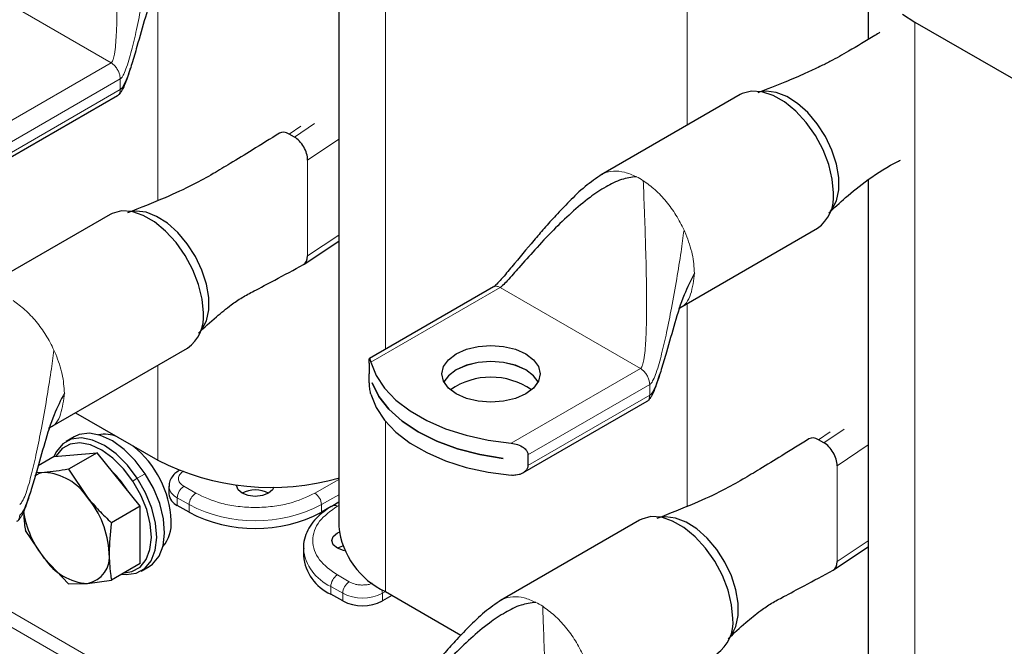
# Model space of a CAD drawing. Header units: millimetres. Extents: x 5 to 418, y 2 to 292.
# Tile 14 of 23: x 233 to 261, y 81 to 99. Entities that reach past the tile are written whole.
import ezdxf

# ---------------------------------------------------------------- set-up
doc = ezdxf.new("R2010")
doc.units = ezdxf.units.MM

msp = doc.modelspace()

# ---------------------------------------------------------------- linework, layer by layer
at = {"color": 7, "linetype": 'Continuous', "lineweight": 18}
for p, q in [((243.5169, 107.6943), (243.5169, 89.6632)), ((252.1153, 102.7305), (252.1153, 96.0506)), ((235.701, 97.8262), (231.7035, 100.1339)), ((237.0304, 99.6784), (237.0304, 93.8983)), ((258.6019, 98.9859), (258.6019, 74.0542)), ((235.701, 97.8262), (232.015, 95.6983)), ((232.4924, 95.3642), (235.965, 97.369)), ((235.965, 97.369), (235.95, 97.4791)), ((235.965, 97.0641), (235.965, 97.369)), ((235.965, 97.0641), (232.4924, 95.0594)), ((240.7733, 95.7978), (241.1039, 96.0195)), ((240.9242, 95.7107), (241.5022, 96.0984)), ((241.3013, 95.0561), (242.1891, 95.6516)), ((241.3013, 92.3254), (241.3013, 95.0561)), ((241.3013, 92.3254), (242.1891, 92.9209)), ((252.0257, 93.0614), (252.0774, 92.944)), ((243.1025, 89.2977), (246.7885, 91.4256)), ((250.786, 89.1178), (246.7885, 91.4256)), ((252.1153, 90.9701), (252.1153, 85.1899)), ((234.0746, 89.6442), (234.1263, 89.5268)), ((237.0304, 89.2075), (237.0304, 86.5072)), ((250.786, 89.1178), (247.1, 86.99)), ((247.5773, 86.6559), (251.05, 88.6606)), ((251.05, 88.6606), (251.0349, 88.7707)), ((251.05, 88.3558), (251.05, 88.6606)), ((251.05, 88.3558), (247.5773, 86.351)), ((243.5169, 87.614), (243.5169, 82.7626)), ((255.8583, 87.0895), (256.1889, 87.3112)), ((256.0091, 87.0024), (256.5871, 87.39)), ((256.3863, 86.3478), (257.2741, 86.9432)), ((236.6758, 86.121), (236.4495, 85.9903)), ((256.3863, 83.6171), (256.3863, 86.3478)), ((236.3263, 85.907), (236.4495, 85.9903)), ((242.1891, 85.9583), (241.5087, 85.5655)), ((238.1146, 85.5655), (237.7752, 85.7615)), ((237.5867, 85.4349), (237.9261, 85.2389)), ((237.5867, 85.2171), (237.5867, 85.4349)), ((241.6973, 85.2389), (242.1891, 85.5229)), ((237.9261, 85.2389), (237.9261, 85.0212)), ((241.6973, 85.0212), (241.6973, 85.2389)), ((242.1499, 85.1954), (242.1891, 85.2181)), ((256.3863, 83.6171), (257.2741, 84.2125)), ((240.7812, 77.6129), (230.7045, 83.4301)), ((240.4041, 77.3952), (230.3274, 83.2123)), ((242.4893, 83.0401), (242.1499, 83.2361)), ((241.9613, 82.9095), (242.3007, 82.7135)), ((241.9613, 82.6917), (241.9613, 82.9095)), ((243.4321, 82.7135), (243.517, 82.7625)), ((242.3007, 82.7135), (242.3007, 82.4958)), ((243.4321, 82.4958), (243.4321, 82.7135))]:
    msp.add_line(p, q, dxfattribs=at)
at = {"color": 7, "linetype": 'Continuous', "lineweight": 25}
for p, q in [((242.1891, 103.208), (242.1891, 84.6131)), ((257.2741, 99.3466), (257.2741, 98.4928)), ((258.2515, 99.2132), (258.6019, 98.9859)), ((258.6019, 98.9859), (267.2003, 94.0222)), ((232.3475, 94.8495), (235.8879, 96.8933)), ((253.627, 96.9233), (249.6643, 94.6356)), ((240.9242, 95.7107), (240.7733, 95.7978)), ((257.2741, 94.4997), (257.2741, 75.9047)), ((235.6759, 93.5061), (231.7132, 91.2185)), ((251.9089, 90.8509), (255.8268, 93.1127)), ((241.2013, 92.0868), (242.1891, 92.7493)), ((246.6024, 91.4444), (243.0616, 89.4003)), ((233.9578, 87.4337), (237.8757, 89.6955)), ((243.0518, 89.2684), (243.0518, 88.9636)), ((243.143, 88.7103), (243.143, 88.7125)), ((243.143, 88.7103), (243.1436, 88.7107)), ((247.4324, 86.1411), (250.9729, 88.185)), ((234.6916, 87.8573), (237.0304, 86.5072)), ((234.6533, 87.1728), (234.427, 87.0422)), ((256.0091, 87.0024), (255.8583, 87.0895)), ((234.0794, 86.6104), (235.3051, 86.72)), ((235.3051, 86.72), (234.4878, 86.2482)), ((236.5307, 85.1953), (235.3051, 86.72)), ((234.0794, 86.6104), (233.6263, 86.3489)), ((246.8765, 86.5572), (246.8765, 86.555)), ((247.5773, 86.6559), (247.5773, 86.351)), ((233.806, 86.1536), (233.5571, 86.1468)), ((234.4878, 86.2482), (235.0316, 85.4461)), ((237.6433, 86.2109), (237.6419, 86.2101)), ((237.3523, 85.7614), (237.3523, 85.5437)), ((242.1891, 85.3083), (242.0165, 85.2086)), ((236.5307, 85.1953), (235.7135, 84.7235)), ((236.5307, 83.561), (236.5307, 85.1953)), ((237.9261, 85.0212), (237.5867, 85.2171)), ((241.9767, 85.1825), (241.6973, 85.0212)), ((242.0131, 85.176), (241.9893, 85.1898)), ((250.7609, 84.7977), (246.7982, 82.5101)), ((233.806, 83.7022), (233.2622, 84.5044)), ((242.1499, 84.4335), (242.1971, 84.4577)), ((241.1802, 83.998), (241.1802, 83.7803)), ((242.2927, 84.0569), (242.1499, 83.998)), ((256.2862, 83.3785), (257.2741, 84.041)), ((234.4878, 82.9797), (233.806, 83.7022)), ((236.5307, 83.561), (235.7135, 83.0893)), ((236.5602, 83.347), (236.7865, 83.4776)), ((235.0316, 82.9946), (235.7135, 83.0893)), ((234.4878, 82.9797), (235.0316, 82.9946)), ((243.5169, 82.7626), (245.6689, 81.5202)), ((242.3007, 82.4958), (241.9613, 82.6917)), ((243.7056, 82.6537), (243.4321, 82.4958))]:
    msp.add_line(p, q, dxfattribs=at)
at = {"color": 7, "linetype": 'Continuous', "lineweight": 25, "flags": 128}
for points in [[(256.2825, 94.1199), (256.2486, 94.513), (256.1481, 94.9282), (255.9854, 95.3473), (255.7678, 95.752), (255.5047, 96.1247), (255.2076, 96.4489), (254.8895, 96.7106), (254.5643, 96.8984), (254.2462, 97.0039), (253.9491, 97.0227), (253.686, 96.9538), (253.627, 96.9233)], [(256.2061, 93.6079), (256.2404, 93.6506), (256.3688, 93.897), (256.4345, 94.2039), (256.4345, 94.5571), (256.3688, 94.9399), (256.2404, 95.3345), (256.0553, 95.7225), (255.8223, 96.0857), (255.5521, 96.407), (255.2574, 96.6716), (254.952, 96.867), (254.6503, 96.9841), (254.3662, 97.0174), (254.2456, 97.0041)], [(256.1995, 93.6004), (256.2404, 93.6506), (256.3688, 93.897), (256.4345, 94.2039), (256.4345, 94.5571), (256.3688, 94.9399), (256.2404, 95.3345), (256.0553, 95.7225), (255.8223, 96.0857), (255.5521, 96.407), (255.2574, 96.6716), (254.952, 96.867), (254.6503, 96.9841), (254.3662, 97.0174), (254.2456, 97.0041)], [(238.3315, 90.7027), (238.2975, 91.0958), (238.197, 91.511), (238.0344, 91.9301), (237.8168, 92.3348), (237.5537, 92.7075), (237.2566, 93.0317), (236.9384, 93.2935), (236.6132, 93.4812), (236.2951, 93.5868), (235.998, 93.6055), (235.7349, 93.5367), (235.6759, 93.5061)], [(238.2551, 90.1907), (238.2893, 90.2335), (238.4177, 90.4798), (238.4835, 90.7868), (238.4835, 91.1399), (238.4177, 91.5227), (238.2893, 91.9173), (238.1043, 92.3053), (237.8712, 92.6685), (237.601, 92.9899), (237.3063, 93.2544), (237.001, 93.4498), (236.6992, 93.5669), (236.4151, 93.6002), (236.2945, 93.5869)], [(247.5144, 88.394), (247.2245, 88.2655), (246.8868, 88.1848), (246.5245, 88.1572), (246.1621, 88.1848), (245.8245, 88.2655), (245.5345, 88.394), (245.312, 88.5613), (245.1722, 88.7563), (245.1245, 88.9654), (245.1722, 89.1746), (245.312, 89.3695), (245.5345, 89.5369), (245.8245, 89.6654), (246.1621, 89.7461), (246.5245, 89.7736), (246.8868, 89.7461), (247.2245, 89.6654), (247.5144, 89.5369), (247.7369, 89.3695), (247.8768, 89.1746), (247.9245, 88.9654), (247.8768, 88.7563), (247.7369, 88.5613), (247.5144, 88.394)], [(243.1025, 89.2977), (243.2527, 88.9201), (243.4926, 88.5583), (243.8176, 88.2193), (244.2213, 87.9098), (244.6959, 87.6359), (245.232, 87.4028), (245.8191, 87.2152), (246.4459, 87.0767), (247.1, 86.99)], [(247.8676, 88.7374), (247.7369, 88.9134), (247.5144, 89.0808), (247.2245, 89.2092), (246.8868, 89.2899), (246.5245, 89.3175), (246.1621, 89.2899), (245.8245, 89.2092), (245.5345, 89.0808), (245.312, 88.9134), (245.1814, 88.7374)], [(247.867, 88.7363), (247.7369, 88.9112), (247.5144, 89.0786), (247.2245, 89.207), (246.8868, 89.2878), (246.5245, 89.3153), (246.1621, 89.2878), (245.8245, 89.207), (245.5345, 89.0786), (245.312, 88.9112), (245.1819, 88.7363)], [(243.143, 88.7125), (243.3332, 88.3247), (243.6188, 87.9569), (243.9938, 87.6169), (244.4503, 87.3119), (244.9786, 87.0483), (245.5676, 86.8318), (246.2047, 86.667), (246.8765, 86.5572)], [(246.8765, 86.555), (246.2047, 86.6648), (245.5676, 86.8297), (244.9786, 87.0462), (244.4503, 87.3097), (243.9938, 87.6147), (243.6188, 87.9547), (243.3332, 88.3225), (243.143, 88.7103)], [(243.1025, 88.3832), (243.2527, 88.0056), (243.4926, 87.6437), (243.8176, 87.3048), (244.2213, 86.9953), (244.6959, 86.7213), (245.232, 86.4883), (245.8191, 86.3006), (246.4459, 86.1621), (247.1, 86.0754)], [(236.6758, 86.121), (236.3921, 86.4966), (236.0748, 86.8134), (235.7396, 87.0556), (235.4035, 87.2111), (235.0832, 87.272), (234.7949, 87.2352), (234.6533, 87.1728)], [(236.4495, 85.9903), (236.1659, 86.3659), (235.8485, 86.6828), (235.5134, 86.925), (235.1772, 87.0804), (234.857, 87.1413), (234.5686, 87.1046), (234.3266, 86.9721), (234.1432, 86.7505), (234.076, 86.6085)], [(236.3263, 85.907), (236.0568, 86.2638), (235.7553, 86.5648), (235.437, 86.7949), (235.1176, 86.9426), (234.8134, 87.0005), (234.5394, 86.9656), (234.3096, 86.8397), (234.1353, 86.6291), (234.1272, 86.6147)], [(236.7865, 83.4776), (236.8869, 83.5477), (237.0703, 83.7693), (237.186, 84.069), (237.2283, 84.4316), (237.1948, 84.8391), (237.0875, 85.2709), (236.9115, 85.7055), (236.6758, 86.121)], [(236.0091, 83.2599), (236.1303, 83.2478), (236.4186, 83.2846), (236.6606, 83.4171), (236.844, 83.6387), (236.9598, 83.9384), (237.002, 84.301), (236.9686, 84.7085), (236.8612, 85.1403), (236.6852, 85.5749), (236.4495, 85.9903)], [(236.0806, 83.3012), (236.297, 83.3365), (236.5268, 83.4624), (236.7011, 83.673), (236.811, 83.9576), (236.8511, 84.3022), (236.8194, 84.6892), (236.7174, 85.0995), (236.5502, 85.5123), (236.3263, 85.907)], [(240.1888, 85.5655), (240.0158, 85.4988), (239.8117, 85.4754), (239.6076, 85.4988), (239.4346, 85.5655), (239.3189, 85.6654), (239.2784, 85.7833), (239.2791, 85.7996)], [(240.3401, 85.7413), (240.3044, 85.6654), (240.1888, 85.5655)], [(253.4164, 81.9944), (253.3824, 82.3875), (253.2819, 82.8027), (253.1193, 83.2218), (252.9017, 83.6265), (252.6386, 83.9991), (252.3415, 84.3234), (252.0234, 84.5851), (251.6982, 84.7728), (251.3801, 84.8784), (251.083, 84.8972), (250.8199, 84.8283), (250.7609, 84.7977)], [(253.34, 81.4824), (253.3743, 81.5251), (253.5027, 81.7715), (253.5684, 82.0784), (253.5684, 82.4315), (253.5027, 82.8144), (253.3743, 83.209), (253.1892, 83.597), (252.9561, 83.9601), (252.6859, 84.2815), (252.3913, 84.5461), (252.0859, 84.7415), (251.7841, 84.8586), (251.5001, 84.8918), (251.3794, 84.8785)], [(242.3483, 83.9256), (242.3229, 83.9313), (242.1499, 83.998), (242.0342, 84.0979), (241.9936, 84.2157), (242.0342, 84.3336), (242.1499, 84.4335)]]:
    msp.add_lwpolyline(points, dxfattribs=at)
at = {"color": 7, "linetype": 'Continuous', "lineweight": 18}
for centre, radius, start, end in [((249.7323, 92.7323), 2.0729, 56.88363, 63.12174), ((237.7536, 85.8025), 0.4037, 186.33432, 245.56937), ((237.996, 85.4163), 0.4098, 122.60548, 177.39452), ((238.3355, 85.2203), 0.4098, 122.60548, 177.39452), ((241.2879, 85.2203), 0.4098, 2.60548, 57.39452), ((239.8117, 88.8782), 4.0987, 242.60967, 297.39033), ((242.0717, 85.0863), 0.1342, 54.39043, 114.21524), ((242.5183, 84.1352), 1.3464, 186.41564, 245.56222), ((242.3707, 82.8908), 0.4098, 122.60548, 177.39452), ((242.7101, 82.6949), 0.4098, 122.60548, 177.39452), ((243.0859, 82.7066), 0.3462, 1.14839, 20.14765), ((242.8664, 83.8053), 1.2296, 242.60967, 297.39033), ((246.8662, 80.6068), 2.0729, 56.88363, 63.12174)]:
    msp.add_arc(centre, radius, start, end, dxfattribs=at)
at = {"color": 7, "linetype": 'Continuous', "lineweight": 25}
for centre, radius, start, end in [((255.1939, 94.0057), 1.0946, 305.32586, 5.98632), ((237.2428, 90.5886), 1.0946, 305.32586, 5.98632), ((246.5245, 86.8572), 2.0145, 55.03758, 124.96242), ((235.5136, 86.2882), 0.9564, 67.60635, 100.24105), ((234.5115, 84.6382), 2.9089, 2.81202, 51.3146), ((240.2616, 92.8283), 7.0991, 242.92526, 285.9003), ((233.8524, 85.5538), 0.6016, 94.42507, 123.57864), ((233.7113, 84.5743), 1.5821, 33.43491, 86.57046), ((234.0427, 84.3768), 2.4733, 31.26431, 46.32484), ((239.8117, 84.8376), 0.8198, 62.61575, 117.38425), ((232.9868, 83.7441), 2.6605, 2.63929, 39.77207), ((237.7527, 85.5836), 0.4024, 185.6948, 245.62534), ((235.931, 85.4497), 2.7513, 187.8569, 219.43167), ((239.8117, 88.6604), 4.0987, 242.60967, 297.39033), ((236.3679, 84.7138), 1.0512, 320.63643, 3.66367), ((244.4903, 84.8626), 2.3146, 186.18746, 245.13268), ((235.1263, 84.5739), 1.5821, 213.43491, 266.57046), ((234.8921, 83.744), 0.7623, 280.54678, 9.25188), ((242.5148, 83.9133), 1.3412, 185.6948, 245.62534), ((242.8664, 83.5875), 1.2296, 242.60967, 297.39033), ((252.3277, 81.8802), 1.0946, 305.32586, 5.98632)]:
    msp.add_arc(centre, radius, start, end, dxfattribs=at)
for centre, start_param, end_param in [((240.7733, 95.3609), 5.501128, 6.307626), ((240.9242, 95.2738), 3.9303316, 5.501128), ((240.9242, 92.5431), 3.1284946, 3.9303316), ((255.8583, 86.6526), 5.501128, 6.307626), ((256.0091, 86.5655), 3.9303316, 5.501128), ((256.0091, 83.8348), 3.1284946, 3.9303316)]:
    msp.add_ellipse(centre, major_axis=(-0.2658, 0.4634), ratio=0.5773751, start_param=start_param, end_param=end_param, dxfattribs=at)
at = {"color": 7, "linetype": 'Continuous', "lineweight": 18}
for points, knots in [([(235.701, 97.8262), (235.7084, 97.8321), (235.7248, 97.8452), (235.7438, 97.8798), (235.7728, 97.9535), (235.824, 98.1987), (235.8586, 98.6819), (235.8764, 99.4047), (235.8714, 100.2835), (235.8501, 101.228), (235.822, 102.0764), (235.7953, 102.7589), (235.7847, 103.0471), (235.7798, 103.1768)], [0, 0, 0, 0, 0.0059709, 0.0132261, 0.0221276, 0.0501338, 0.1481345, 0.2830893, 0.4397941, 0.6222442, 0.7924239, 0.9065862, 1, 1, 1, 1]), ([(235.965, 97.369), (235.9759, 97.3773), (236.0002, 97.396), (236.0323, 97.4434), (236.0869, 97.5433), (236.188, 97.8086), (236.3128, 98.2627), (236.453, 98.8778), (236.5951, 99.5914), (236.7308, 100.3574), (236.8513, 101.104), (236.9131, 101.5642), (236.9407, 101.7697)], [0, 0, 0, 0, 0.01051, 0.0235537, 0.0394777, 0.0884764, 0.211403, 0.3496326, 0.5029917, 0.689295, 0.8612626, 1, 1, 1, 1]), ([(235.8877, 96.8932), (235.8877, 96.8932), (235.9162, 96.8987), (235.9515, 96.9549), (235.9605, 97.0277), (235.965, 97.0641)], [0, 0, 0, 0, 0.0001021, 0.5000511, 1, 1, 1, 1]), ([(249.6947, 94.6432), (249.709, 94.6537), (249.7987, 94.7194), (250.0147, 94.7489), (250.3286, 94.7289), (250.5558, 94.6305), (250.6694, 94.5813)], [0, 0, 0, 0, 0.05953396, 0.37302264, 0.68651132, 1, 1, 1, 1]), ([(250.786, 89.1178), (250.7934, 89.1238), (250.8098, 89.1369), (250.8287, 89.1715), (250.8577, 89.2452), (250.9089, 89.4903), (250.9435, 89.9736), (250.9613, 90.6963), (250.9563, 91.5752), (250.935, 92.5196), (250.9069, 93.368), (250.8803, 94.0505), (250.8696, 94.3388), (250.8648, 94.4685)], [0, 0, 0, 0, 0.0059709, 0.0132261, 0.0221276, 0.0501338, 0.1481345, 0.2830893, 0.4397941, 0.6222442, 0.7924239, 0.9065862, 1, 1, 1, 1]), ([(251.05, 88.6606), (251.0608, 88.6689), (251.0852, 88.6877), (251.1172, 88.735), (251.1718, 88.835), (251.2729, 89.1003), (251.3978, 89.5544), (251.538, 90.1694), (251.68, 90.883), (251.8157, 91.6491), (251.9363, 92.3957), (251.9981, 92.8559), (252.0257, 93.0614)], [0, 0, 0, 0, 0.01051, 0.0235537, 0.0394777, 0.0884764, 0.211403, 0.3496326, 0.5029917, 0.689295, 0.8612626, 1, 1, 1, 1]), ([(252.3228, 91.834), (252.2985, 91.6263), (252.25, 91.2111), (252.048, 90.8824), (251.8772, 90.8412), (251.8651, 90.8382)], [0, 0, 0, 0, 0.48162166, 0.96324333, 1, 1, 1, 1]), ([(246.7885, 91.4256), (246.7615, 91.4381), (246.7077, 91.4632), (246.6431, 91.4655), (246.6143, 91.4469), (246.6042, 91.4403)], [0, 0, 0, 0, 0.392561, 0.7851219, 1, 1, 1, 1]), ([(233.0989, 85.2434), (233.1097, 85.2518), (233.1341, 85.2705), (233.1662, 85.3178), (233.2208, 85.4178), (233.3218, 85.6831), (233.4467, 86.1372), (233.5869, 86.7522), (233.7289, 87.4659), (233.8646, 88.2319), (233.9852, 88.9785), (234.047, 89.4387), (234.0746, 89.6442)], [0, 0, 0, 0, 0.01051, 0.0235537, 0.0394777, 0.0884764, 0.211403, 0.3496326, 0.5029917, 0.689295, 0.8612626, 1, 1, 1, 1]), ([(234.3717, 88.4168), (234.3474, 88.2092), (234.299, 87.7939), (234.0969, 87.4652), (233.9262, 87.424), (233.9141, 87.4211)], [0, 0, 0, 0, 0.48162166, 0.96324333, 1, 1, 1, 1]), ([(250.9726, 88.1848), (250.9726, 88.1848), (251.0012, 88.1904), (251.0364, 88.2465), (251.0454, 88.3193), (251.05, 88.3558)], [0, 0, 0, 0, 0.0001021, 0.5000511, 1, 1, 1, 1]), ([(237.7752, 85.7615), (237.7329, 85.7918), (237.6675, 85.8386), (237.6265, 85.9164), (237.6152, 85.9792), (237.6265, 86.042), (237.6674, 86.1198), (237.7329, 86.1666), (237.7752, 86.1969)], [0, 0, 0, 0, 0.2394429, 0.3696359, 0.4999999, 0.6301929, 0.7605571, 1, 1, 1, 1]), ([(241.5087, 85.5655), (241.2726, 85.4554), (240.9093, 85.2859), (240.3026, 85.18), (239.8117, 85.1495), (239.3208, 85.18), (238.7141, 85.2859), (238.3508, 85.4554), (238.1146, 85.5655)], [0, 0, 0, 0, 0.2394568, 0.3683607, 0.5, 0.6316393, 0.7605432, 1, 1, 1, 1]), ([(242.1499, 83.2361), (241.959, 83.3724), (241.6655, 83.5821), (241.482, 83.9324), (241.4292, 84.2157), (241.482, 84.4991), (241.6655, 84.8494), (241.959, 85.0591), (242.1499, 85.1954)], [0, 0, 0, 0, 0.2394568, 0.3683607, 0.5, 0.6316393, 0.7605432, 1, 1, 1, 1]), ([(233.0215, 84.7676), (233.0216, 84.7677), (233.0501, 84.7732), (233.0853, 84.8293), (233.0944, 84.9022), (233.0989, 84.9386)], [0, 0, 0, 0, 0.00010213, 0.50005106, 1, 1, 1, 1]), ([(243.1515, 83.004), (243.1279, 82.9935), (243.0754, 82.9702), (242.9748, 82.9547), (242.8665, 82.9477), (242.7576, 82.9543), (242.6228, 82.9779), (242.5418, 83.0157), (242.4893, 83.0401)], [0, 0, 0, 0, 0.1225098, 0.2727195, 0.4231266, 0.5733363, 0.7237435, 1, 1, 1, 1]), ([(246.8286, 82.5177), (246.8429, 82.5282), (246.9326, 82.5938), (247.1485, 82.6234), (247.4625, 82.6034), (247.6897, 82.5049), (247.8033, 82.4557)], [0, 0, 0, 0, 0.059534, 0.3730226, 0.6865113, 1, 1, 1, 1]), ([(247.9198, 76.9923), (247.9272, 76.9982), (247.9436, 77.0113), (247.9626, 77.046), (247.9916, 77.1196), (248.0428, 77.3648), (248.0774, 77.8481), (248.0952, 78.5708), (248.0902, 79.4496), (248.0689, 80.3941), (248.0408, 81.2425), (248.0142, 81.925), (248.0035, 82.2132), (247.9987, 82.3429)], [0, 0, 0, 0, 0.0059709, 0.0132261, 0.0221276, 0.0501338, 0.1481345, 0.2830893, 0.4397941, 0.6222442, 0.7924239, 0.9065862, 1, 1, 1, 1])]:
    msp.add_open_spline(points, degree=3, knots=knots, dxfattribs=at)
at = {"color": 7, "linetype": 'Continuous', "lineweight": 25}
for points, knots in [([(237.2378, 100.5423), (237.1345, 100.3386), (236.9027, 99.8812), (236.6752, 99.1137), (236.4712, 98.4008), (236.3051, 97.8226), (236.1809, 97.4402), (236.0818, 97.208), (236.0109, 97.0999), (235.9791, 97.0751), (235.965, 97.0641)], [0, 0, 0, 0, 0.1796851, 0.4033099, 0.6348455, 0.7736162, 0.8886123, 0.9623785, 0.9833587, 1, 1, 1, 1]), ([(257.6089, 98.6952), (257.5595, 98.6649), (257.2617, 98.482), (256.7957, 98.2017), (256.2815, 97.9112), (255.8569, 97.6967), (255.4322, 97.5002), (254.8441, 97.2493), (254.3852, 97.0711), (254.126, 96.9704)], [0, 0, 0, 0, 0.0467578, 0.2817564, 0.4390107, 0.5183585, 0.6322176, 0.7923393, 1, 1, 1, 1]), ([(235.8873, 96.8929), (235.9012, 96.9024), (235.9385, 96.9277), (235.9873, 96.9891), (236.1035, 97.1903), (236.182, 97.4271), (236.2396, 97.6289), (236.251, 97.6687)], [0, 0, 0, 0, 0.0560126, 0.1497541, 0.259719, 0.8541391, 1, 1, 1, 1]), ([(240.5011, 95.8205), (240.2426, 95.6606), (239.7792, 95.3739), (239.1518, 94.9904), (238.5965, 94.6555), (237.9883, 94.3179), (237.1766, 93.945), (236.5306, 93.6924), (236.1692, 93.551)], [0, 0, 0, 0, 0.1974252, 0.3538568, 0.4709183, 0.6024796, 0.7775755, 1, 1, 1, 1]), ([(256.1483, 93.5481), (256.3021, 93.6913), (256.6268, 93.9935), (257.2714, 94.5225), (257.856, 94.8875), (258.1749, 95.0443), (258.1954, 95.0544)], [0, 0, 0, 0, 0.29231491, 0.61688502, 0.97530733, 1, 1, 1, 1]), ([(249.6907, 94.6507), (249.5262, 94.538), (249.1861, 94.305), (248.7668, 93.8919), (248.3829, 93.4914), (248.0506, 93.1195), (247.6322, 92.6347), (247.2347, 92.1545), (246.8847, 91.7357), (246.7208, 91.5514), (246.6512, 91.4826), (246.6203, 91.4561), (246.6084, 91.4484), (246.6027, 91.4447)], [0, 0, 0, 0, 0.1306658, 0.2701445, 0.3940377, 0.5054887, 0.6076462, 0.8288165, 0.9309317, 0.9717855, 0.9873314, 0.9939063, 1, 1, 1, 1]), ([(250.6694, 94.5813), (250.5259, 94.5607), (250.2118, 94.5157), (249.7751, 94.2881), (249.2986, 93.9687), (248.8034, 93.5495), (248.2842, 93.0467), (247.7952, 92.5238), (247.366, 92.0393), (247.0669, 91.6962), (246.8916, 91.5111), (246.821, 91.4474), (246.7984, 91.4322), (246.7885, 91.4256)], [0, 0, 0, 0, 0.0781273, 0.1710083, 0.278026, 0.4166976, 0.5603945, 0.7170593, 0.8519797, 0.9499554, 0.983819, 0.9928589, 1, 1, 1, 1]), ([(238.1952, 90.1291), (238.3599, 90.2817), (238.6478, 90.5483), (239.0793, 90.9057), (239.4167, 91.136), (239.8318, 91.3539), (240.4302, 91.6734), (240.9107, 91.9304), (241.1865, 92.0778)], [0, 0, 0, 0, 0.2269409, 0.3963842, 0.511769, 0.6191137, 0.7813897, 1, 1, 1, 1]), ([(252.3228, 91.834), (252.2195, 91.6302), (251.9876, 91.1728), (251.7602, 90.4053), (251.5561, 89.6925), (251.39, 89.1142), (251.2658, 88.7318), (251.1668, 88.4997), (251.0959, 88.3915), (251.064, 88.3667), (251.05, 88.3558)], [0, 0, 0, 0, 0.1796851, 0.4033099, 0.6348455, 0.7736162, 0.8886123, 0.9623785, 0.9833587, 1, 1, 1, 1]), ([(243.0518, 89.2684), (243.0519, 89.2818), (243.052, 89.309), (243.0528, 89.3414), (243.0542, 89.367), (243.0564, 89.3872), (243.0597, 89.3999), (243.065, 89.4025), (243.0724, 89.3918), (243.0817, 89.3677), (243.0918, 89.336), (243.0989, 89.3105), (243.1025, 89.2977)], [0, 0, 0, 0, 0.07615895, 0.15491716, 0.23100663, 0.30897306, 0.41346874, 0.5209632, 0.65333207, 0.78952091, 0.89397329, 1, 1, 1, 1]), ([(243.1025, 88.3832), (243.0934, 88.4242), (243.075, 88.5073), (243.0609, 88.665), (243.0543, 88.8054), (243.0521, 88.9008), (243.0519, 88.9468), (243.0518, 88.9636)], [0, 0, 0, 0, 0.2833462, 0.5731387, 0.7583389, 0.9118967, 1, 1, 1, 1]), ([(250.9722, 88.1845), (250.9861, 88.194), (251.0234, 88.2193), (251.0722, 88.2807), (251.1884, 88.4819), (251.2669, 88.7187), (251.3246, 88.9206), (251.3359, 88.9603)], [0, 0, 0, 0, 0.05601264, 0.14975405, 0.25971896, 0.85413905, 1, 1, 1, 1]), ([(234.3717, 88.4168), (234.2684, 88.213), (234.0366, 87.7557), (233.8091, 86.9881), (233.605, 86.2753), (233.4389, 85.6971), (233.3147, 85.3146), (233.2157, 85.0825), (233.1448, 84.9744), (233.113, 84.9495), (233.0989, 84.9386)], [0, 0, 0, 0, 0.17968505, 0.40330987, 0.63484547, 0.77361623, 0.88861231, 0.96237852, 0.98335873, 1, 1, 1, 1]), ([(247.1, 86.99), (247.1626, 86.9798), (247.2893, 86.9593), (247.4412, 86.8811), (247.5344, 86.7906), (247.5726, 86.7161), (247.5761, 86.672), (247.5773, 86.6559)], [0, 0, 0, 0, 0.2833462, 0.5731387, 0.7583389, 0.9118967, 1, 1, 1, 1]), ([(255.5861, 87.1122), (255.3275, 86.9522), (254.8641, 86.6655), (254.2367, 86.282), (253.6814, 85.9471), (253.0733, 85.6096), (252.2615, 85.2366), (251.6155, 84.984), (251.2541, 84.8427)], [0, 0, 0, 0, 0.1974252, 0.3538568, 0.4709183, 0.6024796, 0.7775755, 1, 1, 1, 1]), ([(234.4878, 86.2482), (234.3673, 86.228), (234.1252, 86.1872), (233.9127, 86.1648), (233.806, 86.1536)], [0, 0, 0, 0, 0.49811277, 1, 1, 1, 1]), ([(237.6423, 86.2097), (237.5999, 86.1822), (237.5107, 86.1244), (237.4123, 85.9999), (237.3523, 85.8696), (237.3594, 85.7853), (237.3617, 85.7572)], [0, 0, 0, 0, 0.2612359, 0.5493736, 0.8495961, 1, 1, 1, 1]), ([(247.5773, 86.351), (247.5764, 86.3372), (247.5746, 86.3089), (247.5599, 86.2686), (247.5376, 86.2309), (247.505, 86.1931), (247.4602, 86.1565), (247.3988, 86.1215), (247.3245, 86.0936), (247.2456, 86.0775), (247.17, 86.0714), (247.1234, 86.0741), (247.1, 86.0754)], [0, 0, 0, 0, 0.07615895, 0.15491716, 0.23100663, 0.30897306, 0.41346874, 0.5209632, 0.65333207, 0.78952091, 0.89397329, 1, 1, 1, 1]), ([(233.0211, 84.7673), (233.0351, 84.7768), (233.0724, 84.8022), (233.1211, 84.8635), (233.2374, 85.0648), (233.3158, 85.3015), (233.3735, 85.5034), (233.3848, 85.5431)], [0, 0, 0, 0, 0.0560126, 0.1497541, 0.259719, 0.8541391, 1, 1, 1, 1]), ([(235.0316, 85.4461), (235.1374, 85.3207), (235.3499, 85.0688), (235.5919, 84.839), (235.7135, 84.7235)], [0, 0, 0, 0, 0.4977806, 1, 1, 1, 1]), ([(233.2087, 85.0546), (233.214, 84.9298), (233.222, 84.7394), (233.2519, 84.5646), (233.2622, 84.5044)], [0, 0, 0, 0, 0.6553885, 1, 1, 1, 1]), ([(242.0169, 85.2084), (242.0149, 85.2074), (241.9189, 85.159), (241.7566, 85.0399), (241.5386, 84.8493), (241.3648, 84.6298), (241.2427, 84.3851), (241.1791, 84.1639), (241.1874, 84.0274), (241.1902, 83.9816)], [0, 0, 0, 0, 0.0035741, 0.1771345, 0.3537397, 0.53313, 0.715981, 0.9047966, 1, 1, 1, 1]), ([(235.7135, 84.7235), (235.7121, 84.7143), (235.6699, 84.4206), (235.657, 84.1391), (235.6445, 83.8666)], [0, 0, 0, 0, 0.031485, 1, 1, 1, 1]), ([(235.6445, 83.8666), (235.6522, 83.6641), (235.6625, 83.3959), (235.7034, 83.1497), (235.7135, 83.0893)], [0, 0, 0, 0, 0.7546767, 1, 1, 1, 1]), ([(253.2801, 81.4207), (253.4449, 81.5733), (253.7327, 81.8399), (254.1643, 82.1973), (254.5017, 82.4276), (254.9168, 82.6456), (255.5151, 82.9651), (255.9956, 83.222), (256.2714, 83.3695)], [0, 0, 0, 0, 0.2269409, 0.3963842, 0.511769, 0.6191137, 0.7813897, 1, 1, 1, 1]), ([(246.8246, 82.5252), (246.6601, 82.4125), (246.3199, 82.1794), (245.9006, 81.7663), (245.5168, 81.3658), (245.1845, 80.994), (244.7661, 80.5092), (244.3686, 80.029), (244.0186, 79.6101), (243.8546, 79.4258), (243.7851, 79.357), (243.7542, 79.3305), (243.7423, 79.3228), (243.7366, 79.3191)], [0, 0, 0, 0, 0.1306658, 0.2701445, 0.3940377, 0.5054887, 0.6076462, 0.8288165, 0.9309317, 0.9717855, 0.9873314, 0.9939063, 1, 1, 1, 1]), ([(247.8033, 82.4557), (247.6598, 82.4352), (247.3456, 82.3902), (246.909, 82.1625), (246.4325, 81.8432), (245.9372, 81.424), (245.4181, 80.9212), (244.9291, 80.3983), (244.4998, 79.9137), (244.2008, 79.5707), (244.0254, 79.3856), (243.9549, 79.3218), (243.9323, 79.3067), (243.9223, 79.3)], [0, 0, 0, 0, 0.07812734, 0.17100834, 0.27802598, 0.41669762, 0.56039451, 0.71705933, 0.85197967, 0.94995538, 0.98381899, 0.99285892, 1, 1, 1, 1])]:
    msp.add_open_spline(points, degree=3, knots=knots, dxfattribs=at)
at = {"color": 7, "linetype": 'Continuous', "lineweight": 18}
for points in [[(235.95, 97.4791), (235.9387, 97.5142), (235.9161, 97.5845), (235.8556, 97.6844), (235.7824, 97.7709), (235.7281, 97.8077), (235.701, 97.8262)], [(250.8648, 94.4685), (250.9782, 94.3864), (251.205, 94.2223), (251.5218, 93.8816), (251.8069, 93.4927), (251.9527, 93.2051), (252.0257, 93.0614)], [(252.0774, 92.944), (252.1483, 92.7518), (252.2902, 92.3674), (252.3119, 92.0118), (252.3228, 91.834)], [(232.9137, 91.0513), (233.0271, 90.9692), (233.254, 90.8051), (233.5708, 90.4644), (233.8559, 90.0755), (234.0017, 89.788), (234.0746, 89.6442)], [(234.1263, 89.5268), (234.1972, 89.3346), (234.3391, 88.9502), (234.3608, 88.5946), (234.3717, 88.4168)], [(251.0349, 88.7707), (251.0236, 88.8059), (251.001, 88.8761), (250.9406, 88.9761), (250.8673, 89.0625), (250.8131, 89.0994), (250.786, 89.1178)], [(247.9987, 82.3429), (248.1121, 82.2609), (248.3389, 82.0967), (248.6557, 81.7561), (248.9408, 81.3671), (249.0866, 81.0796), (249.1595, 80.9358)]]:
    msp.add_open_spline(points, degree=3, dxfattribs=at)

doc.saveas('drawing.dxf')
